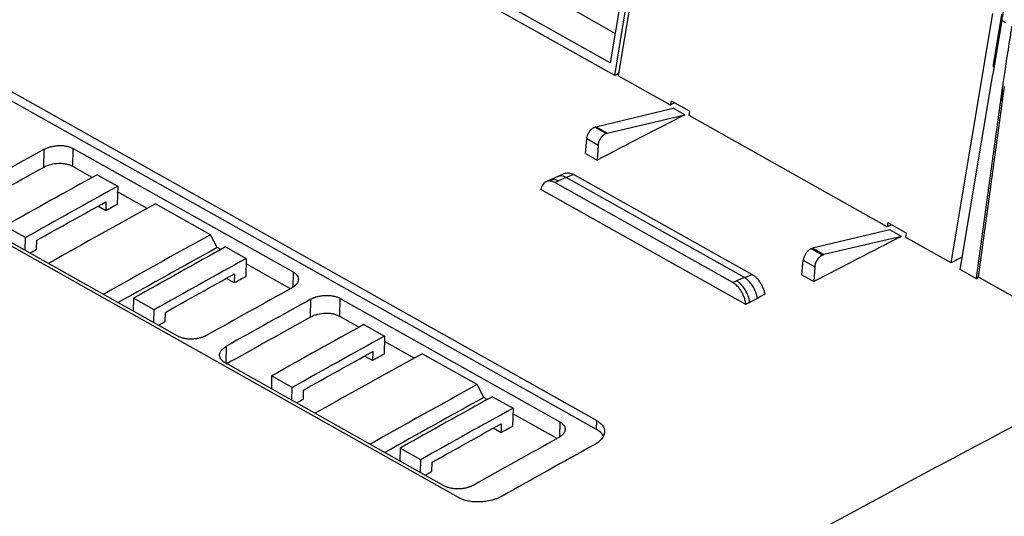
# Model space of a CAD drawing. Header units: millimetres. Extents: x -0.44 to 1.31, y -0.87 to 1.29.
# Tile 88 of 182: x 0.935 to 1.0307, y -0.5768 to -0.5285. Entities that reach past the tile are written whole.
import ezdxf

# ---------------------------------------------------------------- set-up
doc = ezdxf.new("R2010")
doc.units = ezdxf.units.MM

msp = doc.modelspace()

# ---------------------------------------------------------------- linework, layer by layer
at = {"color": 7, "linetype": 'Continuous', "lineweight": 25}
for p, q in [((0.940463, -0.499899), (0.992881, -0.529868)), ((0.992842, -0.533962), (0.936372, -0.50223)), ((0.992405, -0.532736), (0.936758, -0.501467)), ((0.992842, -0.533962), (0.995686, -0.516558)), ((0.996126, -0.516131), (0.993171, -0.533987)), ((0.994868, -0.517898), (0.992405, -0.532736)), ((0.991066, -0.568379), (0.908983, -0.522254)), ((0.909002, -0.521376), (0.991086, -0.567501)), ((1.025519, -0.552165), (1.029561, -0.52793)), ((1.02961, -0.533087), (1.030455, -0.528036)), ((0.977644, -0.574989), (0.89556, -0.528864)), ((1.030449, -0.528595), (1.029583, -0.53387)), ((1.030449, -0.528595), (1.030801, -0.528792)), ((1.02961, -0.533087), (1.029703, -0.533139)), ((0.998239, -0.536835), (0.993171, -0.533987)), ((1.026393, -0.552815), (1.029587, -0.533872)), ((1.028, -0.553635), (1.03052, -0.535176)), ((1.030686, -0.535036), (1.02816, -0.553538)), ((0.998308, -0.536415), (0.998239, -0.536835)), ((0.998308, -0.536415), (1.000121, -0.537434)), ((0.99101, -0.538935), (0.998515, -0.537139)), ((0.999652, -0.537778), (0.998515, -0.537139)), ((1.000051, -0.537854), (1.000121, -0.537434)), ((0.99211, -0.539553), (0.999652, -0.537778)), ((1.019311, -0.548676), (1.000051, -0.537854)), ((0.99199, -0.539592), (0.990891, -0.538974)), ((0.99211, -0.539553), (0.99101, -0.538935)), ((0.989984, -0.541528), (0.990119, -0.540092)), ((0.990119, -0.540092), (0.99124, -0.540722)), ((0.937365, -0.542888), (0.937404, -0.541132)), ((0.940193, -0.542815), (0.940232, -0.541059)), ((0.940232, -0.541059), (0.961587, -0.553059)), ((0.99124, -0.540722), (0.991143, -0.542179)), ((0.989984, -0.541528), (0.991143, -0.542179)), ((0.942068, -0.543869), (0.940193, -0.542815)), ((0.942544, -0.543605), (0.944546, -0.54473)), ((0.986562, -0.544113), (0.986192, -0.544273)), ((0.987309, -0.54377), (0.986496, -0.544142)), ((0.987005, -0.544373), (0.987378, -0.544209)), ((0.988052, -0.543469), (0.987303, -0.543774)), ((0.988111, -0.543874), (0.987378, -0.544209)), ((0.988855, -0.54357), (0.988111, -0.543875)), ((1.005439, -0.553612), (0.988111, -0.543874)), ((0.988855, -0.54357), (1.006183, -0.553307)), ((0.944546, -0.54473), (0.944507, -0.546486)), ((0.947422, -0.546877), (0.944535, -0.545255)), ((1.005584, -0.55622), (0.985668, -0.545029)), ((1.00431, -0.554097), (0.987005, -0.544373)), ((0.943407, -0.546227), (0.943387, -0.547105)), ((0.943387, -0.547105), (0.94261, -0.546669)), ((0.95356, -0.549437), (0.948221, -0.546437)), ((0.950385, -0.5593), (0.92903, -0.5473)), ((0.935585, -0.549723), (0.933583, -0.548598)), ((1.019553, -0.548961), (1.012049, -0.550757)), ((1.019381, -0.548256), (1.019311, -0.548676)), ((1.019381, -0.548256), (1.021194, -0.549275)), ((1.02069, -0.5496), (1.019553, -0.548961)), ((0.935557, -0.550968), (0.935585, -0.549723)), ((0.936666, -0.550851), (0.936685, -0.549972)), ((0.954207, -0.55069), (0.95356, -0.549437)), ((1.02069, -0.5496), (1.013149, -0.551375)), ((1.021124, -0.549695), (1.021194, -0.549275)), ((1.025519, -0.552165), (1.021124, -0.549695)), ((0.954557, -0.550887), (0.954207, -0.55069)), ((0.955033, -0.550622), (0.957035, -0.551747)), ((1.013029, -0.551414), (1.011929, -0.550796)), ((1.013149, -0.551375), (1.012049, -0.550757)), ((0.957035, -0.551747), (0.956996, -0.553504)), ((1.011022, -0.55335), (1.011157, -0.551914)), ((1.011157, -0.551914), (1.012278, -0.552544)), ((0.961325, -0.554689), (0.957024, -0.552272)), ((1.012278, -0.552544), (1.012181, -0.554001)), ((1.02799, -0.553712), (1.026393, -0.552815)), ((0.955876, -0.554123), (0.955099, -0.553686)), ((0.955895, -0.553244), (0.955876, -0.554123)), ((1.005439, -0.553612), (1.004682, -0.553933)), ((1.005439, -0.553612), (1.006183, -0.553307)), ((1.011022, -0.55335), (1.012181, -0.554001)), ((1.028194, -0.553557), (1.02799, -0.553712)), ((1.028, -0.553635), (1.02799, -0.553712)), ((1.02816, -0.553538), (1.037954, -0.559041)), ((1.00431, -0.554097), (1.004682, -0.553933)), ((0.946072, -0.555616), (0.946044, -0.556861)), ((0.948074, -0.556741), (0.946072, -0.555616)), ((0.963283, -0.557452), (0.963322, -0.555696)), ((0.966111, -0.557379), (0.96615, -0.555623)), ((0.96615, -0.555623), (0.987505, -0.567623)), ((0.948046, -0.557986), (0.948074, -0.556741)), ((0.949155, -0.557869), (0.949174, -0.55699)), ((0.967986, -0.558433), (0.966111, -0.557379)), ((0.968462, -0.558169), (0.970464, -0.559294)), ((0.970464, -0.559294), (0.970425, -0.56105)), ((0.97334, -0.561441), (0.970453, -0.559819)), ((0.969305, -0.561669), (0.968528, -0.561233)), ((0.969325, -0.560791), (0.969305, -0.561669)), ((0.979478, -0.564001), (0.974139, -0.561001)), ((0.976304, -0.573864), (0.954948, -0.561864)), ((0.959501, -0.563162), (0.959473, -0.564407)), ((0.961503, -0.564287), (0.959501, -0.563162)), ((0.961475, -0.565532), (0.961503, -0.564287)), ((0.980125, -0.565254), (0.979478, -0.564001)), ((0.962584, -0.565415), (0.962603, -0.564536)), ((0.980475, -0.565451), (0.980125, -0.565254)), ((0.980951, -0.565187), (0.982953, -0.566312)), ((0.982953, -0.566312), (0.982914, -0.568068)), ((0.987243, -0.569253), (0.982942, -0.566836)), ((0.981814, -0.567808), (0.981794, -0.568687)), ((0.991066, -0.568379), (0.991086, -0.567501)), ((0.981794, -0.568687), (0.981017, -0.56825)), ((0.97199, -0.57018), (0.971962, -0.571425)), ((0.973992, -0.571305), (0.97199, -0.57018)), ((0.973964, -0.57255), (0.973992, -0.571305)), ((0.975073, -0.572433), (0.975092, -0.571554))]:
    msp.add_line(p, q, dxfattribs=at)
at = {"color": 250, "linetype": 'Continuous', "lineweight": 25}
for p, q in [((1.030491, -0.536466), (1.03052, -0.535176)), ((0.961587, -0.553059), (0.961554, -0.554533)), ((0.955072, -0.561864), (0.955107, -0.560273)), ((0.987505, -0.567623), (0.987472, -0.569097))]:
    msp.add_line(p, q, dxfattribs=at)
at = {"color": 7, "linetype": 'Continuous', "lineweight": 25, "flags": 128}
for points in [[(0.936007, -0.551221), (0.936105, -0.551166), (0.936245, -0.551087), (0.936385, -0.551009), (0.936526, -0.55093), (0.936666, -0.550851)], [(0.948496, -0.558239), (0.948594, -0.558184), (0.948734, -0.558105), (0.948874, -0.558026), (0.949014, -0.557948), (0.949155, -0.557869)], [(0.961925, -0.565785), (0.962023, -0.56573), (0.962164, -0.565651), (0.962304, -0.565573), (0.962444, -0.565494), (0.962584, -0.565415)], [(0.974414, -0.572803), (0.974512, -0.572748), (0.974652, -0.572669), (0.974793, -0.57259), (0.974933, -0.572512), (0.975073, -0.572433)]]:
    msp.add_lwpolyline(points, dxfattribs=at)
at = {"color": 7, "linetype": 'Continuous', "lineweight": 25}
for centre, radius, start, end in [((1.534647, -1.62268), 1.235494, 118.90797, 119.344075), ((1.53399, -1.622917), 1.233865, 118.916965, 119.353688), ((1.543459, -1.62769), 1.234268, 118.833113, 119.386274), ((1.537793, -1.621369), 1.227746, 118.89668, 118.956402), ((1.548798, -1.63069), 1.234268, 118.833113, 119.386274), ((1.548582, -1.630186), 1.232313, 118.837357, 119.349193), ((1.550282, -1.628387), 1.227746, 118.89668, 118.956402), ((1.558672, -1.63618), 1.235494, 118.90797, 119.344075), ((1.560565, -1.637244), 1.235494, 118.90797, 119.344075), ((1.559908, -1.637481), 1.233865, 118.916965, 119.353688), ((1.569377, -1.642254), 1.234268, 118.833113, 119.386274), ((1.563711, -1.635933), 1.227746, 118.89668, 118.956402), ((1.574716, -1.645254), 1.234268, 118.833113, 119.386274), ((1.5745, -1.64475), 1.232313, 118.837357, 119.349193), ((1.5762, -1.642951), 1.227746, 118.89668, 118.956402), ((1.58459, -1.650744), 1.235494, 118.90797, 119.344075), ((1.588026, -1.652373), 1.236308, 118.883684, 119.359099)]:
    msp.add_arc(centre, radius, start, end, dxfattribs=at)
for centre, major_axis, ratio, start_param, end_param in [((1.043516, -1.633826), (0.626541, 1.139091), 0.639159, 0.762995, 0.763374), ((1.049111, -1.636971), (0.635052, 1.134333), 0.644223, 0.767564, 0.768007), ((1.064393, -1.645558), (0.616515, 1.144649), 0.651843, 0.757501, 0.766315), ((1.070184, -1.648812), (0.635052, 1.134333), 0.644223, 0.767564, 0.768007), ((1.085431, -1.657379), (0.616515, 1.144649), 0.651843, 0.757501, 0.766315), ((1.075318, -1.651697), (0.640985, 1.130996), 0.646012, 0.770279, 0.771387)]:
    msp.add_ellipse(centre, major_axis=major_axis, ratio=ratio, start_param=start_param, end_param=end_param, dxfattribs=at)
for points, knots in [([(1.030449, -0.528595), (1.030462, -0.528521), (1.030488, -0.528373), (1.030535, -0.52815), (1.030588, -0.527927), (1.030648, -0.527704), (1.030714, -0.527481), (1.030788, -0.527258), (1.030868, -0.527035), (1.031047, -0.526572), (1.031371, -0.525878), (1.031869, -0.525062), (1.032392, -0.524366), (1.03283, -0.523882), (1.033197, -0.52353), (1.03348, -0.523285), (1.033768, -0.52306), (1.034062, -0.522855), (1.03426, -0.522737), (1.03436, -0.522677)], [0, 0, 0, 0, 0.031747, 0.063344, 0.094843, 0.126294, 0.15775, 0.189261, 0.220879, 0.252655, 0.386889, 0.521277, 0.627313, 0.733498, 0.787026, 0.840193, 0.893246, 0.946433, 1, 1, 1, 1]), ([(1.03052, -0.535176), (1.030549, -0.534967), (1.030614, -0.534497), (1.03073, -0.533719), (1.03087, -0.53279), (1.031037, -0.531711), (1.03123, -0.530481), (1.031368, -0.529612), (1.031441, -0.529152)], [0, 0, 0, 0, 0.103578, 0.232386, 0.38643, 0.565712, 0.770235, 1, 1, 1, 1]), ([(1.16064, -0.530331), (1.139559, -0.538153), (1.118393, -0.546834), (1.076035, -0.565873), (1.054841, -0.57623), (1.012569, -0.598559), (0.99149, -0.61053), (0.949586, -0.636), (0.928761, -0.649499), (0.908132, -0.663709)], [0, 0, 0, 0, 0.25, 0.25, 0.5, 0.5, 0.75, 0.75, 1, 1, 1, 1]), ([(0.990119, -0.540092), (0.990122, -0.540065), (0.990128, -0.540011), (0.990145, -0.539929), (0.990167, -0.539846), (0.990206, -0.539731), (0.99027, -0.539585), (0.990371, -0.539418), (0.99049, -0.539266), (0.990621, -0.53914), (0.990756, -0.539039), (0.990846, -0.538995), (0.990891, -0.538974)], [0, 0, 0, 0, 0.060407, 0.120396, 0.180463, 0.241104, 0.370295, 0.500141, 0.6293, 0.759164, 0.879401, 1, 1, 1, 1]), ([(0.99124, -0.540722), (0.991243, -0.540691), (0.991249, -0.54063), (0.991266, -0.540537), (0.99129, -0.540445), (0.99132, -0.540356), (0.991355, -0.54027), (0.991394, -0.540188), (0.991437, -0.54011), (0.991483, -0.540036), (0.991532, -0.539968), (0.991582, -0.539905), (0.991634, -0.539848), (0.991686, -0.539796), (0.991738, -0.539749), (0.991791, -0.539707), (0.991842, -0.539671), (0.991893, -0.53964), (0.991942, -0.539613), (0.991974, -0.539599), (0.99199, -0.539592)], [0, 0, 0, 0, 0.068278, 0.135059, 0.200343, 0.264131, 0.326423, 0.387217, 0.446515, 0.504316, 0.560621, 0.615428, 0.668739, 0.720552, 0.770869, 0.819689, 0.867012, 0.912838, 0.957167, 1, 1, 1, 1]), ([(0.937404, -0.541132), (0.937437, -0.541114), (0.937504, -0.541079), (0.937609, -0.54103), (0.937719, -0.540985), (0.937833, -0.540944), (0.937952, -0.540907), (0.938155, -0.540852), (0.938454, -0.540794), (0.938848, -0.540763), (0.939238, -0.540773), (0.939548, -0.540818), (0.939779, -0.540874), (0.939942, -0.540926), (0.940096, -0.540987), (0.940187, -0.541035), (0.940232, -0.541059)], [0, 0, 0, 0, 0.0419828, 0.0836159, 0.1250754, 0.1665394, 0.2081863, 0.2501917, 0.3749761, 0.4998169, 0.6245497, 0.7493239, 0.8115733, 0.87422, 0.9371907, 1, 1, 1, 1]), ([(0.940193, -0.542815), (0.940104, -0.542765), (0.940008, -0.542722), (0.939799, -0.542647), (0.939685, -0.542615), (0.939448, -0.542565), (0.939325, -0.542547), (0.939071, -0.542526), (0.93894, -0.542522), (0.938548, -0.542532), (0.938283, -0.542569), (0.937792, -0.542692), (0.937561, -0.54278), (0.937365, -0.542888)], [0, 0, 0, 0, 0.125, 0.125, 0.25, 0.25, 0.375, 0.375, 0.5, 0.5, 0.75, 0.75, 1, 1, 1, 1]), ([(0.987005, -0.544371), (0.986972, -0.544353), (0.986907, -0.544318), (0.986811, -0.544277), (0.986717, -0.544245), (0.986625, -0.544224), (0.986536, -0.544212), (0.986449, -0.54421), (0.986365, -0.544219), (0.986283, -0.544237), (0.986203, -0.544265), (0.986126, -0.544304), (0.986012, -0.544378), (0.985874, -0.544511), (0.985765, -0.544704), (0.985701, -0.544881), (0.985679, -0.54498), (0.985668, -0.545029)], [0, 0, 0, 0, 0.054039, 0.106887, 0.158802, 0.210054, 0.260924, 0.311701, 0.362674, 0.414128, 0.466342, 0.519582, 0.574099, 0.717858, 0.859084, 0.929626, 1, 1, 1, 1]), ([(0.988111, -0.543875), (0.98802, -0.543832), (0.987841, -0.543746), (0.987549, -0.543695), (0.987383, -0.543771), (0.987288, -0.543814)], [0, 0, 0, 0, 0.3067888, 0.6055904, 1, 1, 1, 1]), ([(0.988041, -0.543484), (0.988067, -0.54347), (0.988163, -0.543418), (0.988431, -0.543396), (0.988689, -0.543501), (0.988855, -0.54357)], [0, 0, 0, 0, 0.113718, 0.426336, 1, 1, 1, 1]), ([(1.011929, -0.550796), (1.011905, -0.550807), (1.011855, -0.550829), (1.011779, -0.550875), (1.011701, -0.55093), (1.011621, -0.550998), (1.011541, -0.551077), (1.011464, -0.551169), (1.01139, -0.551272), (1.011322, -0.551387), (1.011261, -0.55151), (1.011212, -0.551641), (1.011175, -0.551778), (1.011163, -0.551868), (1.011157, -0.551914)], [0, 0, 0, 0, 0.064821, 0.133008, 0.204562, 0.279483, 0.35777, 0.439423, 0.524441, 0.612824, 0.704572, 0.799685, 0.898161, 1, 1, 1, 1]), ([(1.013029, -0.551414), (1.013006, -0.551424), (1.012961, -0.551444), (1.012895, -0.551483), (1.012829, -0.551529), (1.01274, -0.5516), (1.012632, -0.551707), (1.012516, -0.551861), (1.012418, -0.55203), (1.012346, -0.552205), (1.012296, -0.552379), (1.012284, -0.552489), (1.012278, -0.552544)], [0, 0, 0, 0, 0.060398, 0.120378, 0.180438, 0.241071, 0.370252, 0.500094, 0.629256, 0.759131, 0.879383, 1, 1, 1, 1]), ([(0.961587, -0.553059), (0.961616, -0.553076), (0.961674, -0.553109), (0.961751, -0.553164), (0.961821, -0.553221), (0.961884, -0.553281), (0.961939, -0.553344), (0.962018, -0.553452), (0.962091, -0.553614), (0.962104, -0.553795), (0.962076, -0.55394), (0.962036, -0.554049), (0.961978, -0.554156), (0.961893, -0.554272), (0.961774, -0.554395), (0.961618, -0.554521), (0.961492, -0.554595), (0.961429, -0.554632)], [0, 0, 0, 0, 0.041956, 0.083562, 0.124999, 0.166453, 0.208108, 0.250145, 0.374762, 0.499705, 0.561835, 0.624604, 0.687099, 0.749421, 0.833113, 0.91616, 1, 1, 1, 1]), ([(1.006698, -0.555627), (1.006691, -0.555585), (1.006676, -0.555501), (1.006646, -0.555374), (1.006612, -0.555248), (1.006572, -0.555124), (1.006528, -0.555002), (1.00648, -0.554883), (1.006428, -0.554766), (1.006353, -0.554616), (1.006251, -0.554436), (1.006113, -0.554231), (1.00596, -0.554042), (1.005795, -0.553872), (1.00562, -0.553724), (1.0055, -0.55365), (1.005439, -0.553612)], [0, 0, 0, 0, 0.051569, 0.102669, 0.153303, 0.203469, 0.253168, 0.302399, 0.351164, 0.399461, 0.495016, 0.592383, 0.691565, 0.792561, 0.895373, 1, 1, 1, 1]), ([(1.006183, -0.553307), (1.006211, -0.553323), (1.006267, -0.553356), (1.00635, -0.553413), (1.006432, -0.553477), (1.006512, -0.553546), (1.006592, -0.553622), (1.006728, -0.553764), (1.006912, -0.553995), (1.007118, -0.554339), (1.007284, -0.554712), (1.007376, -0.555012), (1.007412, -0.555181), (1.00742, -0.555221)], [0, 0, 0, 0, 0.050258, 0.100141, 0.149848, 0.199578, 0.24953, 0.2999, 0.461913, 0.624313, 0.786267, 0.94861, 1, 1, 1, 1]), ([(1.005584, -0.55622), (1.005579, -0.55618), (1.005568, -0.5561), (1.005545, -0.555979), (1.005498, -0.555776), (1.005407, -0.555488), (1.005245, -0.55513), (1.005049, -0.554797), (1.004847, -0.554537), (1.004658, -0.554345), (1.004486, -0.554202), (1.004369, -0.554131), (1.00431, -0.554095)], [0, 0, 0, 0, 0.046977, 0.093939, 0.141094, 0.282259, 0.426372, 0.570269, 0.711651, 0.807005, 0.902545, 1, 1, 1, 1]), ([(1.005954, -0.556021), (1.005925, -0.555812), (1.005872, -0.5556), (1.00572, -0.555181), (1.00562, -0.554974), (1.005278, -0.554406), (1.004994, -0.554109), (1.004682, -0.553934)], [0, 0, 0, 0, 0.25, 0.25, 0.5, 0.5, 1, 1, 1, 1]), ([(0.963322, -0.555696), (0.963355, -0.555678), (0.963422, -0.555643), (0.963527, -0.555594), (0.963637, -0.555549), (0.963751, -0.555508), (0.96387, -0.555471), (0.964073, -0.555416), (0.964372, -0.555358), (0.964766, -0.555327), (0.965156, -0.555337), (0.965466, -0.555382), (0.965697, -0.555438), (0.96586, -0.55549), (0.966014, -0.555551), (0.966105, -0.555599), (0.96615, -0.555623)], [0, 0, 0, 0, 0.0419828, 0.0836159, 0.1250754, 0.1665394, 0.2081863, 0.2501917, 0.3749761, 0.4998169, 0.6245497, 0.7493239, 0.8115733, 0.87422, 0.9371907, 1, 1, 1, 1]), ([(1.00742, -0.555221), (1.0073, -0.555289), (1.00718, -0.555357), (1.00706, -0.555424), (1.006939, -0.555492), (1.006819, -0.55556), (1.006698, -0.555627)], [0, 0, 0, 0, 0.000502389, 0.000502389, 0.000502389, 0.001004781, 0.001004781, 0.001004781, 0.001004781]), ([(1.005954, -0.556021), (1.005892, -0.556054), (1.005831, -0.556088), (1.005769, -0.556121), (1.005707, -0.556154), (1.005646, -0.556187), (1.005584, -0.55622)], [0, 0, 0, 0, 0.0002510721, 0.0002510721, 0.0002510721, 0.0005021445, 0.0005021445, 0.0005021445, 0.0005021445]), ([(0.966111, -0.557379), (0.966022, -0.557329), (0.965926, -0.557286), (0.965717, -0.557211), (0.965603, -0.557179), (0.965366, -0.557129), (0.965243, -0.557111), (0.964989, -0.55709), (0.964858, -0.557086), (0.964466, -0.557096), (0.964201, -0.557133), (0.96371, -0.557256), (0.963479, -0.557344), (0.963283, -0.557452)], [0, 0, 0, 0, 0.125, 0.125, 0.25, 0.25, 0.375, 0.375, 0.5, 0.5, 0.75, 0.75, 1, 1, 1, 1]), ([(0.953214, -0.559209), (0.953181, -0.559227), (0.953115, -0.559263), (0.953009, -0.559313), (0.952899, -0.559359), (0.952785, -0.559401), (0.952666, -0.55944), (0.952463, -0.559496), (0.952165, -0.559557), (0.951771, -0.559591), (0.95138, -0.559583), (0.95107, -0.55954), (0.950839, -0.559485), (0.950676, -0.559433), (0.950522, -0.559372), (0.950431, -0.559324), (0.950385, -0.5593)], [0, 0, 0, 0, 0.041982, 0.083616, 0.125076, 0.166541, 0.208187, 0.250191, 0.374988, 0.499818, 0.624567, 0.749325, 0.811576, 0.87422, 0.937192, 1, 1, 1, 1]), ([(0.954948, -0.561864), (0.95492, -0.561848), (0.954862, -0.561814), (0.954785, -0.561759), (0.954714, -0.561702), (0.954652, -0.561642), (0.954597, -0.561578), (0.954518, -0.561469), (0.954445, -0.561306), (0.954432, -0.561123), (0.95446, -0.560975), (0.9545, -0.560865), (0.954559, -0.560757), (0.954644, -0.560639), (0.954762, -0.560515), (0.954918, -0.560387), (0.955044, -0.560311), (0.955107, -0.560273)], [0, 0, 0, 0, 0.041954, 0.083557, 0.124993, 0.166447, 0.208103, 0.250146, 0.374746, 0.499705, 0.561831, 0.624602, 0.687096, 0.749422, 0.833111, 0.91616, 1, 1, 1, 1]), ([(0.883083, -0.659448), (0.89623, -0.650134), (0.909431, -0.641117), (0.929312, -0.628033), (0.935954, -0.623745), (0.949255, -0.615323), (0.955915, -0.611188), (0.969256, -0.603071), (0.975938, -0.599087), (0.989315, -0.591276), (0.996011, -0.587449), (1.016117, -0.5762), (1.029552, -0.569012), (1.042997, -0.562145)], [0, 0, 0, 0, 0.25, 0.25, 0.375, 0.375, 0.5, 0.5, 0.625, 0.625, 0.75, 0.75, 1, 1, 1, 1]), ([(0.987505, -0.567623), (0.987534, -0.56764), (0.987592, -0.567673), (0.987669, -0.567728), (0.987739, -0.567785), (0.987802, -0.567845), (0.987857, -0.567908), (0.987936, -0.568016), (0.988009, -0.568178), (0.988022, -0.568359), (0.987994, -0.568504), (0.987954, -0.568613), (0.987896, -0.56872), (0.987811, -0.568836), (0.987693, -0.568959), (0.987536, -0.569085), (0.98741, -0.569159), (0.987347, -0.569196)], [0, 0, 0, 0, 0.041956, 0.083562, 0.124999, 0.166453, 0.208108, 0.250145, 0.374762, 0.499705, 0.561835, 0.624604, 0.687099, 0.749421, 0.833113, 0.91616, 1, 1, 1, 1]), ([(0.991086, -0.567501), (0.991118, -0.56752), (0.991183, -0.567557), (0.991273, -0.567617), (0.991357, -0.567679), (0.991461, -0.567766), (0.991576, -0.56788), (0.991724, -0.568073), (0.991841, -0.568333), (0.991865, -0.568658), (0.991773, -0.568986), (0.991604, -0.569252), (0.991416, -0.569453), (0.99125, -0.569597), (0.991063, -0.569734), (0.99092, -0.569817), (0.990848, -0.569859)], [0, 0, 0, 0, 0.031246, 0.062432, 0.093634, 0.124929, 0.187485, 0.250178, 0.374628, 0.499788, 0.624363, 0.749295, 0.811784, 0.874433, 0.937178, 1, 1, 1, 1]), ([(0.991689, -0.569003), (0.991682, -0.56897), (0.991631, -0.568724), (0.991329, -0.568539), (0.991066, -0.568379)], [0, 0, 0, 0, 0.132173, 1, 1, 1, 1]), ([(0.979132, -0.573773), (0.979099, -0.573791), (0.979033, -0.573827), (0.978927, -0.573877), (0.978817, -0.573923), (0.978703, -0.573965), (0.978584, -0.574004), (0.978381, -0.57406), (0.978083, -0.574121), (0.977689, -0.574155), (0.977298, -0.574147), (0.976988, -0.574104), (0.976757, -0.574049), (0.976594, -0.573997), (0.97644, -0.573936), (0.976349, -0.573888), (0.976304, -0.573864)], [0, 0, 0, 0, 0.041982, 0.083616, 0.125076, 0.166541, 0.208187, 0.250191, 0.374988, 0.499818, 0.624567, 0.749325, 0.811576, 0.87422, 0.937192, 1, 1, 1, 1]), ([(0.981887, -0.574851), (0.981844, -0.574874), (0.981759, -0.574921), (0.981624, -0.574986), (0.981485, -0.575047), (0.981341, -0.575103), (0.981193, -0.575156), (0.981039, -0.575204), (0.980843, -0.575259), (0.980601, -0.575314), (0.980312, -0.575364), (0.980018, -0.575398), (0.979625, -0.575423), (0.979136, -0.575413), (0.978672, -0.575348), (0.978324, -0.575266), (0.978079, -0.575188), (0.977848, -0.575097), (0.977712, -0.575025), (0.977644, -0.574989)], [0, 0, 0, 0, 0.036011, 0.071744, 0.10731, 0.142821, 0.178388, 0.214124, 0.250137, 0.312365, 0.37469, 0.43729, 0.499974, 0.624411, 0.749391, 0.811654, 0.874253, 0.937223, 1, 1, 1, 1])]:
    msp.add_open_spline(points, degree=3, knots=knots, dxfattribs=at)
for points in [[(0.99101, -0.538935), (0.990971, -0.538944), (0.990931, -0.538957), (0.990891, -0.538974)], [(0.99199, -0.539592), (0.992031, -0.539575), (0.992071, -0.539562), (0.99211, -0.539553)], [(0.942544, -0.543605), (0.939556, -0.545254), (0.936569, -0.546918), (0.933583, -0.548598)], [(0.944546, -0.54473), (0.941558, -0.546379), (0.938571, -0.548043), (0.935585, -0.549723)], [(0.936685, -0.549972), (0.938925, -0.548715), (0.941165, -0.547466), (0.943407, -0.546227)], [(0.955033, -0.550622), (0.952045, -0.552271), (0.949058, -0.553936), (0.946072, -0.555616)], [(1.012049, -0.550757), (1.012009, -0.550766), (1.011969, -0.550779), (1.011929, -0.550796)], [(0.957035, -0.551747), (0.954047, -0.553396), (0.95106, -0.555061), (0.948074, -0.556741)], [(1.013029, -0.551414), (1.013069, -0.551397), (1.013109, -0.551384), (1.013149, -0.551375)], [(0.949174, -0.55699), (0.951414, -0.555733), (0.953654, -0.554484), (0.955895, -0.553244)], [(1.006698, -0.555627), (1.00645, -0.555758), (1.006201, -0.55589), (1.005952, -0.556021)], [(0.968462, -0.558169), (0.965474, -0.559818), (0.962487, -0.561482), (0.959501, -0.563162)], [(0.970464, -0.559294), (0.967476, -0.560943), (0.964489, -0.562607), (0.961503, -0.564287)], [(0.962603, -0.564536), (0.964843, -0.563279), (0.967083, -0.56203), (0.969325, -0.560791)], [(0.980951, -0.565187), (0.977963, -0.566835), (0.974976, -0.5685), (0.97199, -0.57018)], [(0.982953, -0.566312), (0.979965, -0.56796), (0.976978, -0.569625), (0.973992, -0.571305)], [(0.975092, -0.571554), (0.977332, -0.570297), (0.979572, -0.569048), (0.981814, -0.567808)]]:
    msp.add_open_spline(points, degree=3, dxfattribs=at)
at = {"color": 250, "linetype": 'Continuous', "lineweight": 25}
msp.add_open_spline([(0.987378, -0.54421), (0.987199, -0.54413), (0.986903, -0.543996), (0.986667, -0.544102), (0.986574, -0.544145)], degree=3, knots=[0, 0, 0, 0, 0.603964, 1, 1, 1, 1], dxfattribs=at)

doc.saveas('drawing.dxf')
